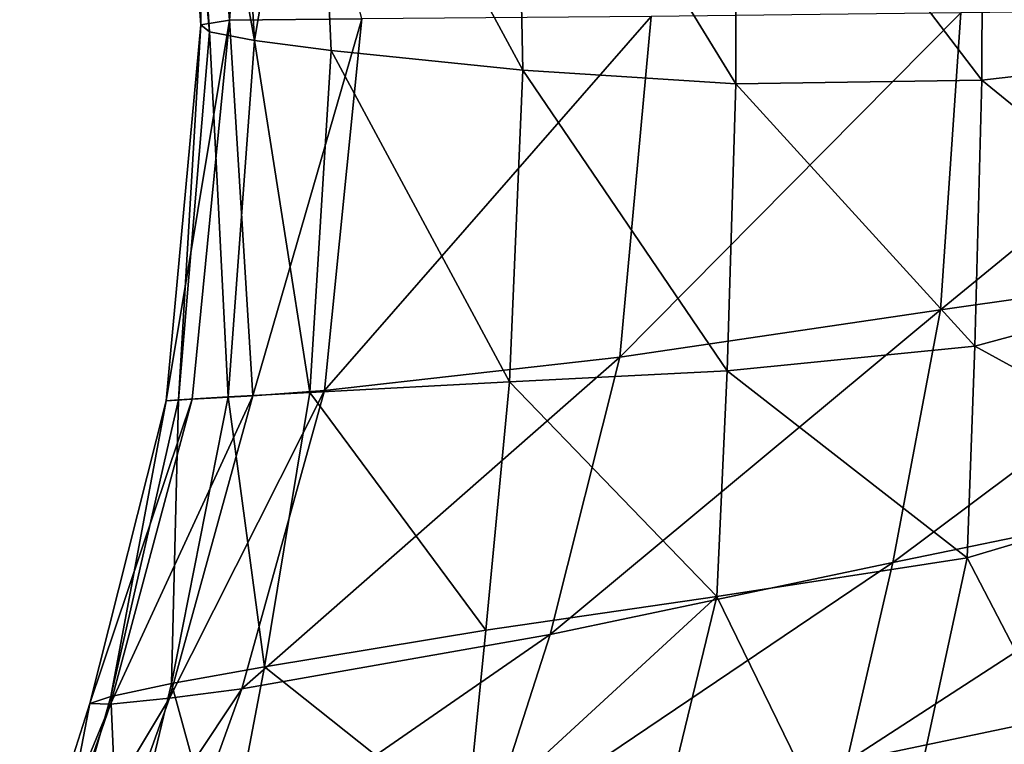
# Model space of a CAD drawing. Header units: millimetres. Extents: x 3 to 496, y 3 to 509.
# Tile 60 of 256: x 4 to 54, y 220 to 256. Entities that reach past the tile are written whole.
import ezdxf

# ---------------------------------------------------------------- set-up
doc = ezdxf.new("R2010")
doc.units = ezdxf.units.MM
doc.header["$LTSCALE"] = 25.4
doc.layers.get('0').update_dxf_attribs({"true_color": 0xff5454})

# ---------------------------------------------------------------- blocks, each defined once
blk = doc.blocks.new('FORM-M-9673.STL#1')
at = {"color": 0}
mesh = blk.add_polyface(dxfattribs=at)
corners = [(13.01, 275.691, 157.75), (11.67, 275.427, 164.803), (13.11, 255.925, 165)]
mesh.append_faces([[corners[k] for k in face] for face in [(0, 1, 2)]], dxfattribs={"color": 0})
mesh = blk.add_polyface(dxfattribs=at)
corners = [(11.67, 275.427, 164.803), (12.264, 274.869, 171.547), (13.545, 255.569, 171.601)]
mesh.append_faces([[corners[k] for k in face] for face in [(0, 1, 2)]], dxfattribs={"color": 0})
mesh = blk.add_polyface(dxfattribs=at)
corners = [(11.67, 275.427, 164.803), (13.545, 255.569, 171.601), (13.11, 255.925, 165)]
mesh.append_faces([[corners[k] for k in face] for face in [(0, 1, 2)]], dxfattribs={"color": 0})
mesh = blk.add_polyface(dxfattribs=at)
corners = [(13.01, 275.691, 157.75), (13.11, 255.925, 165), (14.555, 256.157, 158.037)]
mesh.append_faces([[corners[k] for k in face] for face in [(0, 1, 2)]], dxfattribs={"color": 0})
mesh = blk.add_polyface(dxfattribs=at)
corners = [(13.01, 275.691, 157.75), (14.555, 256.157, 158.037), (16.079, 275.613, 151.075)]
mesh.append_faces([[corners[k] for k in face] for face in [(0, 1, 2)]], dxfattribs={"color": 0})
mesh = blk.add_polyface(dxfattribs=at)
corners = [(16.079, 275.613, 151.075), (14.555, 256.157, 158.037), (21.262, 256.231, 145.041)]
mesh.append_faces([[corners[k] for k in face] for face in [(0, 1, 2)]], dxfattribs={"color": 0})
mesh = blk.add_polyface(dxfattribs=at)
corners = [(12.264, 274.869, 171.547), (14.748, 274.076, 177.3), (15.83, 255.127, 177.169)]
mesh.append_faces([[corners[k] for k in face] for face in [(0, 1, 2)]], dxfattribs={"color": 0})
mesh = blk.add_polyface(dxfattribs=at)
corners = [(12.264, 274.869, 171.547), (15.83, 255.127, 177.169), (13.545, 255.569, 171.601)]
mesh.append_faces([[corners[k] for k in face] for face in [(0, 1, 2)]], dxfattribs={"color": 0})
mesh = blk.add_polyface(dxfattribs=at)
corners = [(15.83, 255.127, 177.169), (18.863, 273.118, 181.465), (19.717, 254.632, 181.125), (14.748, 274.076, 177.3)]
mesh.append_faces([[corners[k] for k in face] for face in [(0, 1, 2), (1, 0, 3)]], dxfattribs={"vtx0": -1, "color": 0})
mesh = blk.add_polyface(dxfattribs=at)
corners = [(29.413, 253.629, 186.439), (18.863, 273.118, 181.465), (29.052, 271.096, 187.2)]
mesh.append_faces([[corners[k] for k in face] for face in [(0, 1, 2)]], dxfattribs={"color": 0})
mesh = blk.add_polyface(dxfattribs=at)
corners = [(29.413, 253.629, 186.439), (19.717, 254.632, 181.125), (18.863, 273.118, 181.465)]
mesh.append_faces([[corners[k] for k in face] for face in [(0, 1, 2)]], dxfattribs={"color": 0})
mesh = blk.add_polyface(dxfattribs=at)
corners = [(40.194, 269.479, 193.295), (40.192, 252.935, 192.237), (29.052, 271.096, 187.2)]
mesh.append_faces([[corners[k] for k in face] for face in [(0, 1, 2)]], dxfattribs={"color": 0})
mesh = blk.add_polyface(dxfattribs=at)
corners = [(40.192, 252.935, 192.237), (29.413, 253.629, 186.439), (29.052, 271.096, 187.2)]
mesh.append_faces([[corners[k] for k in face] for face in [(0, 1, 2)]], dxfattribs={"color": 0})
mesh = blk.add_polyface(dxfattribs=at)
corners = [(52.66, 253.125, 199.505), (40.192, 252.935, 192.237), (40.194, 269.479, 193.295)]
mesh.append_faces([[corners[k] for k in face] for face in [(0, 1, 2)]], dxfattribs={"color": 0})
mesh = blk.add_polyface(dxfattribs=at)
corners = [(52.703, 268.447, 200.491), (52.66, 253.125, 199.505), (40.194, 269.479, 193.295)]
mesh.append_faces([[corners[k] for k in face] for face in [(0, 1, 2)]], dxfattribs={"color": 0})
mesh = blk.add_polyface(dxfattribs=at)
corners = [(65.134, 254.556, 209.326), (52.66, 253.125, 199.505), (52.703, 268.447, 200.491)]
mesh.append_faces([[corners[k] for k in face] for face in [(0, 1, 2)]], dxfattribs={"color": 0})
mesh = blk.add_polyface(dxfattribs=at)
corners = [(65.134, 254.556, 209.326), (52.703, 268.447, 200.491), (65.134, 266.833, 209.741)]
mesh.append_faces([[corners[k] for k in face] for face in [(0, 1, 2)]], dxfattribs={"color": 0})
mesh = blk.add_polyface(dxfattribs=at)
corners = [(35.917, 256.342, 120.682), (19.365, 237.412, 145.296), (34.334, 239.109, 120.855)]
mesh.append_faces([[corners[k] for k in face] for face in [(0, 1, 2)]], dxfattribs={"color": 0})
mesh = blk.add_polyface(dxfattribs=at)
corners = [(35.917, 256.342, 120.682), (21.262, 256.231, 145.041), (19.365, 237.412, 145.296)]
mesh.append_faces([[corners[k] for k in face] for face in [(0, 1, 2)]], dxfattribs={"color": 0})
mesh = blk.add_polyface(dxfattribs=at)
corners = [(51.597, 256.535, 98.116), (34.334, 239.109, 120.855), (50.559, 241.494, 98.145)]
mesh.append_faces([[corners[k] for k in face] for face in [(0, 1, 2)]], dxfattribs={"color": 0})
mesh = blk.add_polyface(dxfattribs=at)
corners = [(51.597, 256.535, 98.116), (35.917, 256.342, 120.682), (34.334, 239.109, 120.855)]
mesh.append_faces([[corners[k] for k in face] for face in [(0, 1, 2)]], dxfattribs={"color": 0})
mesh = blk.add_polyface(dxfattribs=at)
corners = [(69.172, 256.74, 77.522), (50.559, 241.494, 98.145), (68.711, 244.077, 77.399)]
mesh.append_faces([[corners[k] for k in face] for face in [(0, 1, 2)]], dxfattribs={"color": 0})
mesh = blk.add_polyface(dxfattribs=at)
corners = [(69.172, 256.74, 77.522), (51.597, 256.535, 98.116), (50.559, 241.494, 98.145)]
mesh.append_faces([[corners[k] for k in face] for face in [(0, 1, 2)]], dxfattribs={"color": 0})
mesh = blk.add_polyface(dxfattribs=at)
corners = [(14.555, 256.157, 158.037), (13.11, 255.925, 165), (11.348, 236.902, 165.276)]
mesh.append_faces([[corners[k] for k in face] for face in [(0, 1, 2)]], dxfattribs={"color": 0})
mesh = blk.add_polyface(dxfattribs=at)
corners = [(14.555, 256.157, 158.037), (11.348, 236.902, 165.276), (12.672, 236.976, 158.302)]
mesh.append_faces([[corners[k] for k in face] for face in [(0, 1, 2)]], dxfattribs={"color": 0})
mesh = blk.add_polyface(dxfattribs=at)
corners = [(13.11, 255.925, 165), (11.972, 236.943, 171.891), (11.348, 236.902, 165.276)]
mesh.append_faces([[corners[k] for k in face] for face in [(0, 1, 2)]], dxfattribs={"color": 0})
mesh = blk.add_polyface(dxfattribs=at)
corners = [(13.11, 255.925, 165), (13.545, 255.569, 171.601), (11.972, 236.943, 171.891)]
mesh.append_faces([[corners[k] for k in face] for face in [(0, 1, 2)]], dxfattribs={"color": 0})
mesh = blk.add_polyface(dxfattribs=at)
corners = [(14.555, 256.157, 158.037), (12.672, 236.976, 158.302), (15.738, 237.152, 151.648)]
mesh.append_faces([[corners[k] for k in face] for face in [(0, 1, 2)]], dxfattribs={"color": 0})
mesh = blk.add_polyface(dxfattribs=at)
corners = [(21.262, 256.231, 145.041), (14.555, 256.157, 158.037), (15.738, 237.152, 151.648)]
mesh.append_faces([[corners[k] for k in face] for face in [(0, 1, 2)]], dxfattribs={"color": 0})
mesh = blk.add_polyface(dxfattribs=at)
corners = [(21.262, 256.231, 145.041), (15.738, 237.152, 151.648), (19.365, 237.412, 145.296)]
mesh.append_faces([[corners[k] for k in face] for face in [(0, 1, 2)]], dxfattribs={"color": 0})
mesh = blk.add_polyface(dxfattribs=at)
corners = [(13.545, 255.569, 171.601), (14.49, 237.091, 177.468), (11.972, 236.943, 171.891)]
mesh.append_faces([[corners[k] for k in face] for face in [(0, 1, 2)]], dxfattribs={"color": 0})
mesh = blk.add_polyface(dxfattribs=at)
corners = [(13.545, 255.569, 171.601), (15.83, 255.127, 177.169), (14.49, 237.091, 177.468)]
mesh.append_faces([[corners[k] for k in face] for face in [(0, 1, 2)]], dxfattribs={"color": 0})
mesh = blk.add_polyface(dxfattribs=at)
corners = [(18.624, 237.324, 181.43), (14.49, 237.091, 177.468), (15.83, 255.127, 177.169)]
mesh.append_faces([[corners[k] for k in face] for face in [(0, 1, 2)]], dxfattribs={"color": 0})
mesh = blk.add_polyface(dxfattribs=at)
corners = [(15.83, 255.127, 177.169), (19.717, 254.632, 181.125), (18.624, 237.324, 181.43)]
mesh.append_faces([[corners[k] for k in face] for face in [(0, 1, 2)]], dxfattribs={"color": 0})
mesh = blk.add_polyface(dxfattribs=at)
corners = [(28.742, 237.85, 186.734), (18.624, 237.324, 181.43), (19.717, 254.632, 181.125)]
mesh.append_faces([[corners[k] for k in face] for face in [(0, 1, 2)]], dxfattribs={"color": 0})
mesh = blk.add_polyface(dxfattribs=at)
corners = [(29.413, 253.629, 186.439), (28.742, 237.85, 186.734), (19.717, 254.632, 181.125)]
mesh.append_faces([[corners[k] for k in face] for face in [(0, 1, 2)]], dxfattribs={"color": 0})
mesh = blk.add_polyface(dxfattribs=at)
corners = [(65.134, 254.556, 209.326), (65, 243.079, 209.439), (52.66, 253.125, 199.505)]
mesh.append_faces([[corners[k] for k in face] for face in [(0, 1, 2)]], dxfattribs={"color": 0})
mesh = blk.add_polyface(dxfattribs=at)
corners = [(39.762, 238.412, 192.506), (28.742, 237.85, 186.734), (29.413, 253.629, 186.439)]
mesh.append_faces([[corners[k] for k in face] for face in [(0, 1, 2)]], dxfattribs={"color": 0})
mesh = blk.add_polyface(dxfattribs=at)
corners = [(40.192, 252.935, 192.237), (39.762, 238.412, 192.506), (29.413, 253.629, 186.439)]
mesh.append_faces([[corners[k] for k in face] for face in [(0, 1, 2)]], dxfattribs={"color": 0})
mesh = blk.add_polyface(dxfattribs=at)
corners = [(52.305, 239.659, 199.745), (39.762, 238.412, 192.506), (40.192, 252.935, 192.237)]
mesh.append_faces([[corners[k] for k in face] for face in [(0, 1, 2)]], dxfattribs={"color": 0})
mesh = blk.add_polyface(dxfattribs=at)
corners = [(52.66, 253.125, 199.505), (52.305, 239.659, 199.745), (40.192, 252.935, 192.237)]
mesh.append_faces([[corners[k] for k in face] for face in [(0, 1, 2)]], dxfattribs={"color": 0})
mesh = blk.add_polyface(dxfattribs=at)
corners = [(65, 243.079, 209.439), (52.305, 239.659, 199.745), (52.66, 253.125, 199.505)]
mesh.append_faces([[corners[k] for k in face] for face in [(0, 1, 2)]], dxfattribs={"color": 0})
mesh = blk.add_polyface(dxfattribs=at)
corners = [(68.711, 244.077, 77.399), (48.154, 228.719, 98.021), (67.497, 232.698, 77.231)]
mesh.append_faces([[corners[k] for k in face] for face in [(0, 1, 2)]], dxfattribs={"color": 0})
mesh = blk.add_polyface(dxfattribs=at)
corners = [(68.711, 244.077, 77.399), (50.559, 241.494, 98.145), (48.154, 228.719, 98.021)]
mesh.append_faces([[corners[k] for k in face] for face in [(0, 1, 2)]], dxfattribs={"color": 0})
mesh = blk.add_polyface(dxfattribs=at)
corners = [(65, 243.079, 209.439), (64.851, 232.79, 210.061), (52.305, 239.659, 199.745)]
mesh.append_faces([[corners[k] for k in face] for face in [(0, 1, 2)]], dxfattribs={"color": 0})
mesh = blk.add_polyface(dxfattribs=at)
corners = [(50.559, 241.494, 98.145), (30.806, 225.068, 120.773), (48.154, 228.719, 98.021)]
mesh.append_faces([[corners[k] for k in face] for face in [(0, 1, 2)]], dxfattribs={"color": 0})
mesh = blk.add_polyface(dxfattribs=at)
corners = [(50.559, 241.494, 98.145), (34.334, 239.109, 120.855), (30.806, 225.068, 120.773)]
mesh.append_faces([[corners[k] for k in face] for face in [(0, 1, 2)]], dxfattribs={"color": 0})
mesh = blk.add_polyface(dxfattribs=at)
corners = [(52.305, 239.659, 199.745), (51.915, 228.953, 201.166), (39.762, 238.412, 192.506)]
mesh.append_faces([[corners[k] for k in face] for face in [(0, 1, 2)]], dxfattribs={"color": 0})
mesh = blk.add_polyface(dxfattribs=at)
corners = [(64.851, 232.79, 210.061), (51.915, 228.953, 201.166), (52.305, 239.659, 199.745)]
mesh.append_faces([[corners[k] for k in face] for face in [(0, 1, 2)]], dxfattribs={"color": 0})
mesh = blk.add_polyface(dxfattribs=at)
corners = [(34.334, 239.109, 120.855), (15.188, 222.321, 145.238), (30.806, 225.068, 120.773)]
mesh.append_faces([[corners[k] for k in face] for face in [(0, 1, 2)]], dxfattribs={"color": 0})
mesh = blk.add_polyface(dxfattribs=at)
corners = [(34.334, 239.109, 120.855), (19.365, 237.412, 145.296), (15.188, 222.321, 145.238)]
mesh.append_faces([[corners[k] for k in face] for face in [(0, 1, 2)]], dxfattribs={"color": 0})
mesh = blk.add_polyface(dxfattribs=at)
corners = [(39.762, 238.412, 192.506), (39.232, 226.984, 194.049), (28.742, 237.85, 186.734)]
mesh.append_faces([[corners[k] for k in face] for face in [(0, 1, 2)]], dxfattribs={"color": 0})
mesh = blk.add_polyface(dxfattribs=at)
corners = [(51.915, 228.953, 201.166), (39.232, 226.984, 194.049), (39.762, 238.412, 192.506)]
mesh.append_faces([[corners[k] for k in face] for face in [(0, 1, 2)]], dxfattribs={"color": 0})
mesh = blk.add_polyface(dxfattribs=at)
corners = [(28.742, 237.85, 186.734), (27.539, 225.296, 187.99), (18.624, 237.324, 181.43)]
mesh.append_faces([[corners[k] for k in face] for face in [(0, 1, 2)]], dxfattribs={"color": 0})
mesh = blk.add_polyface(dxfattribs=at)
corners = [(39.232, 226.984, 194.049), (27.539, 225.296, 187.99), (28.742, 237.85, 186.734)]
mesh.append_faces([[corners[k] for k in face] for face in [(0, 1, 2)]], dxfattribs={"color": 0})
mesh = blk.add_polyface(dxfattribs=at)
corners = [(19.365, 237.412, 145.296), (11.521, 221.843, 151.591), (15.188, 222.321, 145.238)]
mesh.append_faces([[corners[k] for k in face] for face in [(0, 1, 2)]], dxfattribs={"color": 0})
mesh = blk.add_polyface(dxfattribs=at)
corners = [(19.365, 237.412, 145.296), (15.738, 237.152, 151.648), (11.521, 221.843, 151.591)]
mesh.append_faces([[corners[k] for k in face] for face in [(0, 1, 2)]], dxfattribs={"color": 0})
mesh = blk.add_polyface(dxfattribs=at)
corners = [(12.672, 236.976, 158.302), (7.492, 221.579, 165.386), (8.534, 221.544, 158.282)]
mesh.append_faces([[corners[k] for k in face] for face in [(0, 1, 2)]], dxfattribs={"color": 0})
mesh = blk.add_polyface(dxfattribs=at)
corners = [(12.672, 236.976, 158.302), (11.348, 236.902, 165.276), (7.492, 221.579, 165.386)]
mesh.append_faces([[corners[k] for k in face] for face in [(0, 1, 2)]], dxfattribs={"color": 0})
mesh = blk.add_polyface(dxfattribs=at)
corners = [(11.348, 236.902, 165.276), (8.557, 221.939, 172.195), (7.492, 221.579, 165.386)]
mesh.append_faces([[corners[k] for k in face] for face in [(0, 1, 2)]], dxfattribs={"color": 0})
mesh = blk.add_polyface(dxfattribs=at)
corners = [(15.738, 237.152, 151.648), (8.534, 221.544, 158.282), (11.521, 221.843, 151.591)]
mesh.append_faces([[corners[k] for k in face] for face in [(0, 1, 2)]], dxfattribs={"color": 0})
mesh = blk.add_polyface(dxfattribs=at)
corners = [(15.738, 237.152, 151.648), (12.672, 236.976, 158.302), (8.534, 221.544, 158.282)]
mesh.append_faces([[corners[k] for k in face] for face in [(0, 1, 2)]], dxfattribs={"color": 0})
mesh = blk.add_polyface(dxfattribs=at)
corners = [(11.972, 236.943, 171.891), (11.618, 222.584, 178.006), (8.557, 221.939, 172.195)]
mesh.append_faces([[corners[k] for k in face] for face in [(0, 1, 2)]], dxfattribs={"color": 0})
mesh = blk.add_polyface(dxfattribs=at)
corners = [(11.972, 236.943, 171.891), (8.557, 221.939, 172.195), (11.348, 236.902, 165.276)]
mesh.append_faces([[corners[k] for k in face] for face in [(0, 1, 2)]], dxfattribs={"color": 0})
mesh = blk.add_polyface(dxfattribs=at)
corners = [(16.339, 223.441, 182.219), (11.618, 222.584, 178.006), (14.49, 237.091, 177.468)]
mesh.append_faces([[corners[k] for k in face] for face in [(0, 1, 2)]], dxfattribs={"color": 0})
mesh = blk.add_polyface(dxfattribs=at)
corners = [(14.49, 237.091, 177.468), (11.618, 222.584, 178.006), (11.972, 236.943, 171.891)]
mesh.append_faces([[corners[k] for k in face] for face in [(0, 1, 2)]], dxfattribs={"color": 0})
mesh = blk.add_polyface(dxfattribs=at)
corners = [(18.624, 237.324, 181.43), (16.339, 223.441, 182.219), (14.49, 237.091, 177.468)]
mesh.append_faces([[corners[k] for k in face] for face in [(0, 1, 2)]], dxfattribs={"color": 0})
mesh = blk.add_polyface(dxfattribs=at)
corners = [(27.539, 225.296, 187.99), (16.339, 223.441, 182.219), (18.624, 237.324, 181.43)]
mesh.append_faces([[corners[k] for k in face] for face in [(0, 1, 2)]], dxfattribs={"color": 0})
mesh = blk.add_polyface(dxfattribs=at)
corners = [(67.497, 232.698, 77.231), (45.824, 218.648, 97.988), (66.204, 222.905, 77.246)]
mesh.append_faces([[corners[k] for k in face] for face in [(0, 1, 2)]], dxfattribs={"color": 0})
mesh = blk.add_polyface(dxfattribs=at)
corners = [(67.497, 232.698, 77.231), (48.154, 228.719, 98.021), (45.824, 218.648, 97.988)]
mesh.append_faces([[corners[k] for k in face] for face in [(0, 1, 2)]], dxfattribs={"color": 0})
mesh = blk.add_polyface(dxfattribs=at)
corners = [(64.851, 232.79, 210.061), (60.473, 212.5, 209.276), (51.915, 228.953, 201.166)]
mesh.append_faces([[corners[k] for k in face] for face in [(0, 1, 2)]], dxfattribs={"color": 0})
mesh = blk.add_polyface(dxfattribs=at)
corners = [(51.915, 228.953, 201.166), (47.727, 209.591, 202.514), (39.232, 226.984, 194.049)]
mesh.append_faces([[corners[k] for k in face] for face in [(0, 1, 2)]], dxfattribs={"color": 0})
mesh = blk.add_polyface(dxfattribs=at)
corners = [(60.473, 212.5, 209.276), (47.727, 209.591, 202.514), (51.915, 228.953, 201.166)]
mesh.append_faces([[corners[k] for k in face] for face in [(0, 1, 2)]], dxfattribs={"color": 0})
mesh = blk.add_polyface(dxfattribs=at)
corners = [(48.154, 228.719, 98.021), (27.498, 214.786, 120.694), (45.824, 218.648, 97.988)]
mesh.append_faces([[corners[k] for k in face] for face in [(0, 1, 2)]], dxfattribs={"color": 0})
mesh = blk.add_polyface(dxfattribs=at)
corners = [(48.154, 228.719, 98.021), (30.806, 225.068, 120.773), (27.498, 214.786, 120.694)]
mesh.append_faces([[corners[k] for k in face] for face in [(0, 1, 2)]], dxfattribs={"color": 0})
mesh = blk.add_polyface(dxfattribs=at)
corners = [(39.232, 226.984, 194.049), (26.553, 215.315, 189.676), (27.539, 225.296, 187.99)]
mesh.append_faces([[corners[k] for k in face] for face in [(0, 1, 2)]], dxfattribs={"color": 0})
mesh = blk.add_polyface(dxfattribs=at)
corners = [(39.232, 226.984, 194.049), (34.278, 206.521, 195.379), (26.553, 215.315, 189.676)]
mesh.append_faces([[corners[k] for k in face] for face in [(0, 1, 2)]], dxfattribs={"color": 0})
mesh = blk.add_polyface(dxfattribs=at)
corners = [(47.727, 209.591, 202.514), (34.278, 206.521, 195.379), (39.232, 226.984, 194.049)]
mesh.append_faces([[corners[k] for k in face] for face in [(0, 1, 2)]], dxfattribs={"color": 0})
mesh = blk.add_polyface(dxfattribs=at)
corners = [(30.806, 225.068, 120.773), (11.316, 211.597, 145.133), (27.498, 214.786, 120.694)]
mesh.append_faces([[corners[k] for k in face] for face in [(0, 1, 2)]], dxfattribs={"color": 0})
mesh = blk.add_polyface(dxfattribs=at)
corners = [(30.806, 225.068, 120.773), (15.188, 222.321, 145.238), (11.316, 211.597, 145.133)]
mesh.append_faces([[corners[k] for k in face] for face in [(0, 1, 2)]], dxfattribs={"color": 0})
mesh = blk.add_polyface(dxfattribs=at)
corners = [(27.539, 225.296, 187.99), (26.553, 215.315, 189.676), (16.339, 223.441, 182.219)]
mesh.append_faces([[corners[k] for k in face] for face in [(0, 1, 2)]], dxfattribs={"color": 0})
mesh = blk.add_polyface(dxfattribs=at)
corners = [(16.339, 223.441, 182.219), (14.307, 212.812, 183.259), (11.618, 222.584, 178.006)]
mesh.append_faces([[corners[k] for k in face] for face in [(0, 1, 2)]], dxfattribs={"color": 0})
mesh = blk.add_polyface(dxfattribs=at)
corners = [(26.553, 215.315, 189.676), (14.307, 212.812, 183.259), (16.339, 223.441, 182.219)]
mesh.append_faces([[corners[k] for k in face] for face in [(0, 1, 2)]], dxfattribs={"color": 0})
mesh = blk.add_polyface(dxfattribs=at)
corners = [(66.204, 222.905, 77.246), (45.824, 218.648, 97.988), (56.431, 211.578, 86.544)]
mesh.append_faces([[corners[k] for k in face] for face in [(0, 1, 2)]], dxfattribs={"color": 0})
mesh = blk.add_polyface(dxfattribs=at)
corners = [(11.618, 222.584, 178.006), (9.015, 211.685, 178.702), (8.557, 221.939, 172.195)]
mesh.append_faces([[corners[k] for k in face] for face in [(0, 1, 2)]], dxfattribs={"color": 0})
mesh = blk.add_polyface(dxfattribs=at)
corners = [(14.307, 212.812, 183.259), (9.015, 211.685, 178.702), (11.618, 222.584, 178.006)]
mesh.append_faces([[corners[k] for k in face] for face in [(0, 1, 2)]], dxfattribs={"color": 0})
mesh = blk.add_polyface(dxfattribs=at)
corners = [(8.557, 221.939, 172.195), (5.428, 210.866, 172.573), (7.492, 221.579, 165.386)]
mesh.append_faces([[corners[k] for k in face] for face in [(0, 1, 2)]], dxfattribs={"color": 0})
mesh = blk.add_polyface(dxfattribs=at)
corners = [(8.557, 221.939, 172.195), (9.015, 211.685, 178.702), (5.428, 210.866, 172.573)]
mesh.append_faces([[corners[k] for k in face] for face in [(0, 1, 2)]], dxfattribs={"color": 0})
mesh = blk.add_polyface(dxfattribs=at)
corners = [(15.188, 222.321, 145.238), (7.614, 210.938, 151.484), (11.316, 211.597, 145.133)]
mesh.append_faces([[corners[k] for k in face] for face in [(0, 1, 2)]], dxfattribs={"color": 0})
mesh = blk.add_polyface(dxfattribs=at)
corners = [(15.188, 222.321, 145.238), (11.521, 221.843, 151.591), (7.614, 210.938, 151.484)]
mesh.append_faces([[corners[k] for k in face] for face in [(0, 1, 2)]], dxfattribs={"color": 0})
mesh = blk.add_polyface(dxfattribs=at)
corners = [(7.492, 221.579, 165.386), (3.936, 210.444, 165.501), (8.534, 221.544, 158.282)]
mesh.append_faces([[corners[k] for k in face] for face in [(0, 1, 2)]], dxfattribs={"color": 0})
mesh = blk.add_polyface(dxfattribs=at)
corners = [(7.492, 221.579, 165.386), (5.428, 210.866, 172.573), (3.936, 210.444, 165.501)]
mesh.append_faces([[corners[k] for k in face] for face in [(0, 1, 2)]], dxfattribs={"color": 0})
mesh = blk.add_polyface(dxfattribs=at)
corners = [(8.534, 221.544, 158.282), (3.936, 210.444, 165.501), (4.703, 210.469, 158.225)]
mesh.append_faces([[corners[k] for k in face] for face in [(0, 1, 2)]], dxfattribs={"color": 0})
mesh = blk.add_polyface(dxfattribs=at)
corners = [(11.521, 221.843, 151.591), (4.703, 210.469, 158.225), (7.614, 210.938, 151.484)]
mesh.append_faces([[corners[k] for k in face] for face in [(0, 1, 2)]], dxfattribs={"color": 0})
mesh = blk.add_polyface(dxfattribs=at)
corners = [(11.521, 221.843, 151.591), (8.534, 221.544, 158.282), (4.703, 210.469, 158.225)]
mesh.append_faces([[corners[k] for k in face] for face in [(0, 1, 2)]], dxfattribs={"color": 0})

msp = doc.modelspace()

# ---------------------------------------------------------------- block references
at = {"color": 7, "true_color": 0xf9f8f7}
msp.add_blockref('FORM-M-9673.STL#1', (0, 0), dxfattribs=at)

doc.saveas('drawing.dxf')
